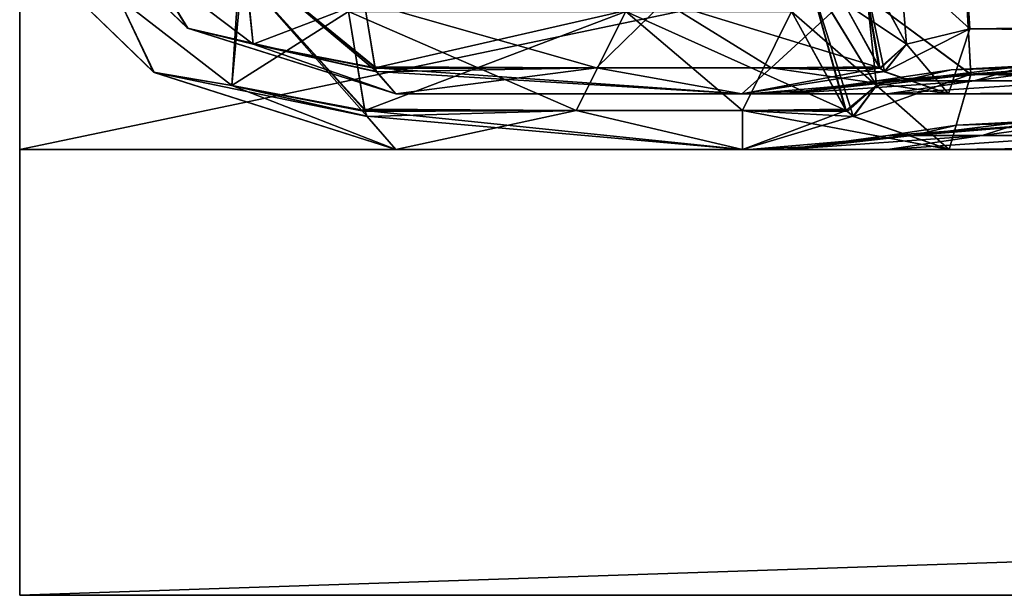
# Model space of a CAD drawing. Header units: millimetres. Extents: x -294 to 294, y -16 to 464.
# Tile 1 of 140: x -238 to -203, y -16 to 5. Entities that reach past the tile are written whole.
import ezdxf

# ---------------------------------------------------------------- set-up
doc = ezdxf.new("R2010")
doc.units = ezdxf.units.MM
doc.header["$LTSCALE"] = 65.185185
for name, color, linetype in [('1', 7, 'CONTINUOUS'), ('16', 7, 'CONTINUOUS'), ('160', 7, 'CONTINUOUS'), ('161', 7, 'CONTINUOUS'), ('169', 7, 'CONTINUOUS'), ('17', 7, 'CONTINUOUS'), ('170', 7, 'CONTINUOUS'), ('171', 7, 'CONTINUOUS'), ('172', 7, 'CONTINUOUS'), ('173', 7, 'CONTINUOUS'), ('174', 7, 'CONTINUOUS'), ('179', 7, 'CONTINUOUS'), ('195', 7, 'CONTINUOUS'), ('196', 7, 'CONTINUOUS'), ('197', 7, 'CONTINUOUS'), ('198', 7, 'CONTINUOUS'), ('2', 7, 'CONTINUOUS'), ('214', 7, 'CONTINUOUS'), ('215', 7, 'CONTINUOUS'), ('216', 7, 'CONTINUOUS'), ('23', 7, 'CONTINUOUS'), ('24', 7, 'CONTINUOUS'), ('25', 7, 'CONTINUOUS'), ('26', 7, 'CONTINUOUS'), ('27', 7, 'CONTINUOUS'), ('28', 7, 'CONTINUOUS'), ('3', 7, 'CONTINUOUS'), ('35', 7, 'CONTINUOUS'), ('4', 7, 'CONTINUOUS'), ('5', 7, 'CONTINUOUS'), ('50', 7, 'CONTINUOUS'), ('51', 7, 'CONTINUOUS'), ('52', 7, 'CONTINUOUS'), ('53', 7, 'CONTINUOUS'), ('7', 7, 'CONTINUOUS'), ('77', 7, 'CONTINUOUS'), ('78', 7, 'CONTINUOUS'), ('79', 7, 'CONTINUOUS')]:
    doc.layers.add(name, color=color, linetype=linetype)

msp = doc.modelspace()

# ---------------------------------------------------------------- linework, layer by layer
at = {"layer": '1', "linetype": 'Continuous'}
for points in [[(-238.5, 100), (-238.5, 0), (-238.5, -16, 19), (-238.5, 100)], [(-238.5, 100, 19), (-238.5, 100), (-238.5, -16, 19), (-238.5, 100, 19)], [(-238.5, -16, 19), (-238.5, 0), (-238.5, 0, -374), (-238.5, -16, 19)], [(-238.5, -16, -374), (-238.5, -16, 19), (-238.5, 0, -374), (-238.5, -16, -374)]]:
    msp.add_3dface(points, dxfattribs=at)
at = {"layer": '16', "linetype": 'Continuous'}
for points in [[(-204.607, 7.148, -316.374), (-204.426, 4.332, -313.443), (19.607, 7.149, -316.375), (-204.607, 7.148, -316.374)], [(19.607, 7.149, -316.375), (-204.426, 4.332, -313.443), (19.426, 4.33, -313.439), (19.607, 7.149, -316.375)], [(-204.426, 4.332, -313.443), (-205.196, 2, -306.013), (19.426, 4.33, -313.439), (-204.426, 4.332, -313.443)], [(-205.196, 2, -306.013), (20.196, 2, -306.013), (19.426, 4.33, -313.439), (-205.196, 2, -306.013)]]:
    msp.add_3dface(points, dxfattribs=at)
at = {"layer": '160', "linetype": 'Continuous'}
for points in [[(-204.574, 5.92, -29.047), (-204.395, 2.701, -32.4), (19.575, 5.921, -29.047), (-204.574, 5.92, -29.047)], [(19.575, 5.921, -29.047), (-204.395, 2.701, -32.4), (19.395, 2.696, -32.407), (19.575, 5.921, -29.047)], [(-204.395, 2.701, -32.4), (-205.164, 0, -40.987), (19.395, 2.696, -32.407), (-204.395, 2.701, -32.4)], [(-205.164, 0, -40.987), (20.164, 0, -40.987), (19.395, 2.696, -32.407), (-205.164, 0, -40.987)]]:
    msp.add_3dface(points, dxfattribs=at)
at = {"layer": '161', "linetype": 'Continuous'}
for points in [[(-225.013, 0, -286.164), (-212.585, 0, -293.585), (-225.013, 0, -60.836), (-225.013, 0, -286.164)], [(-225.013, 0, -60.836), (-212.585, 0, -293.585), (-212.585, 0, -53.415), (-225.013, 0, -60.836)], [(-205.164, 0, -40.987), (-212.585, 0, -53.415), (-207.381, 0, -58.623), (-205.164, 0, -40.987)], [(-212.585, 0, -293.585), (-205.164, 0, -306.013), (-211.053, 0, -282.88), (-212.585, 0, -293.585)], [(-212.585, 0, -53.415), (-212.585, 0, -293.585), (-212.343, 0, -276.394), (-212.585, 0, -53.415)], [(-212.343, 0, -276.394), (-212.585, 0, -293.585), (-211.053, 0, -282.88), (-212.343, 0, -276.394)], [(-207.381, 0, -58.623), (-212.585, 0, -53.415), (-211.054, 0, -64.122), (-207.381, 0, -58.623)], [(-211.054, 0, -64.122), (-212.585, 0, -53.415), (-212.343, 0, -70.606), (-211.054, 0, -64.122)], [(-212.343, 0, -70.606), (-212.585, 0, -53.415), (-212.343, 0, -276.394), (-212.343, 0, -70.606)], [(-211.053, 0, -282.88), (-205.164, 0, -306.013), (-207.377, 0, -288.381), (-211.053, 0, -282.88)], [(-201.88, 0, -54.947), (-205.164, 0, -40.987), (-207.381, 0, -58.623), (-201.88, 0, -54.947)], [(-207.377, 0, -288.381), (-205.164, 0, -306.013), (-201.878, 0, -292.054), (-207.377, 0, -288.381)], [(20.164, 0, -40.987), (-205.164, 0, -40.987), (10.394, 0, -53.657), (20.164, 0, -40.987)], [(-195.394, 0, -53.657), (-205.164, 0, -40.987), (-201.88, 0, -54.947), (-195.394, 0, -53.657)], [(-205.164, 0, -40.987), (-195.394, 0, -53.657), (10.394, 0, -53.657), (-205.164, 0, -40.987)], [(-205.164, 0, -306.013), (20.164, 0, -306.013), (-195.394, 0, -293.343), (-205.164, 0, -306.013)], [(-201.878, 0, -292.054), (-205.164, 0, -306.013), (-195.394, 0, -293.343), (-201.878, 0, -292.054)]]:
    msp.add_3dface(points, dxfattribs=at)
at = {"layer": '169', "linetype": 'Continuous'}
for points in [[(-211.053, 0, -282.88), (-207.377, 0, -288.381), (-203.989, 0.5, -284.731), (-211.053, 0, -282.88)], [(-209.844, 0.125, -276.394), (-211.053, 0, -282.88), (-207.369, 0.5, -276.394), (-209.844, 0.125, -276.394)], [(-207.369, 0.5, -276.394), (-211.053, 0, -282.88), (-206.48, 0.5, -280.921), (-207.369, 0.5, -276.394)], [(-206.48, 0.5, -280.921), (-211.053, 0, -282.88), (-203.989, 0.5, -284.731), (-206.48, 0.5, -280.921)], [(-207.377, 0, -288.381), (-201.878, 0, -292.054), (-200.107, 0.5, -287.402), (-207.377, 0, -288.381)], [(-203.989, 0.5, -284.731), (-207.377, 0, -288.381), (-200.107, 0.5, -287.402), (-203.989, 0.5, -284.731)], [(-212.343, 0, -276.394), (-211.053, 0, -282.88), (-209.844, 0.125, -276.394), (-212.343, 0, -276.394)]]:
    msp.add_3dface(points, dxfattribs=at)
at = {"layer": '17', "linetype": 'Continuous'}
for points in [[(-225.013, 2, -60.804), (-212.607, 2, -53.393), (-225.013, 2, -286.196), (-225.013, 2, -60.804)], [(-225.013, 2, -286.196), (-212.607, 2, -53.393), (-212.607, 2, -293.607), (-225.013, 2, -286.196)], [(-205.196, 2, -306.013), (-212.607, 2, -293.607), (-207.381, 2, -288.377), (-205.196, 2, -306.013)], [(-212.607, 2, -53.393), (-205.196, 2, -40.987), (-211.053, 2, -64.12), (-212.607, 2, -53.393)], [(-212.607, 2, -293.607), (-212.607, 2, -53.393), (-212.343, 2, -70.606), (-212.607, 2, -293.607)], [(-212.343, 2, -70.606), (-212.607, 2, -53.393), (-211.053, 2, -64.12), (-212.343, 2, -70.606)], [(-207.381, 2, -288.377), (-212.607, 2, -293.607), (-211.054, 2, -282.878), (-207.381, 2, -288.377)], [(-211.054, 2, -282.878), (-212.607, 2, -293.607), (-212.343, 2, -276.394), (-211.054, 2, -282.878)], [(-212.343, 2, -276.394), (-212.607, 2, -293.607), (-212.343, 2, -70.606), (-212.343, 2, -276.394)], [(-211.053, 2, -64.12), (-205.196, 2, -40.987), (-207.377, 2, -58.619), (-211.053, 2, -64.12)], [(-201.88, 2, -292.053), (-205.196, 2, -306.013), (-207.381, 2, -288.377), (-201.88, 2, -292.053)], [(-207.377, 2, -58.619), (-205.196, 2, -40.987), (-201.878, 2, -54.946), (-207.377, 2, -58.619)], [(20.196, 2, -306.013), (-205.196, 2, -306.013), (10.394, 2, -293.343), (20.196, 2, -306.013)], [(-195.394, 2, -293.343), (-205.196, 2, -306.013), (-201.88, 2, -292.053), (-195.394, 2, -293.343)], [(-205.196, 2, -306.013), (-195.394, 2, -293.343), (10.394, 2, -293.343), (-205.196, 2, -306.013)], [(-205.196, 2, -40.987), (20.196, 2, -40.987), (-195.394, 2, -53.657), (-205.196, 2, -40.987)], [(-201.878, 2, -54.946), (-205.196, 2, -40.987), (-195.394, 2, -53.657), (-201.878, 2, -54.946)]]:
    msp.add_3dface(points, dxfattribs=at)
at = {"layer": '170', "linetype": 'Continuous'}
for points in [[(-209.844, 0.125, -276.394), (-207.369, 0.5, -276.394), (-209.843, 0.125, -70.606), (-209.844, 0.125, -276.394)], [(-207.369, 0.5, -276.394), (-207.369, 0.5, -70.606), (-209.843, 0.125, -70.606), (-207.369, 0.5, -276.394)], [(-212.343, 0, -70.606), (-212.343, 0, -276.394), (-209.844, 0.125, -276.394), (-212.343, 0, -70.606)], [(-212.343, 0, -70.606), (-209.844, 0.125, -276.394), (-209.843, 0.125, -70.606), (-212.343, 0, -70.606)]]:
    msp.add_3dface(points, dxfattribs=at)
at = {"layer": '171', "linetype": 'Continuous'}
for points in [[(-207.369, 0.5, -70.606), (-207.369, 0.5, -276.394), (-204.894, 0.875, -276.394), (-207.369, 0.5, -70.606)], [(-207.369, 0.5, -70.606), (-204.894, 0.875, -276.394), (-204.893, 0.875, -70.606), (-207.369, 0.5, -70.606)], [(-204.894, 0.875, -276.394), (-202.394, 1, -276.394), (-204.893, 0.875, -70.606), (-204.894, 0.875, -276.394)], [(-202.394, 1, -276.394), (-202.394, 1, -70.606), (-204.893, 0.875, -70.606), (-202.394, 1, -276.394)]]:
    msp.add_3dface(points, dxfattribs=at)
at = {"layer": '172', "linetype": 'Continuous'}
for points in [[(-207.369, 0.5, -276.394), (-206.48, 0.5, -280.921), (-204.894, 0.875, -276.394), (-207.369, 0.5, -276.394)], [(-202.394, 1, -276.394), (-206.48, 0.5, -280.921), (-203.989, 0.5, -284.731), (-202.394, 1, -276.394)], [(-206.48, 0.5, -280.921), (-202.394, 1, -276.394), (-204.894, 0.875, -276.394), (-206.48, 0.5, -280.921)], [(-200.344, 1, -281.342), (-202.394, 1, -276.394), (-203.989, 0.5, -284.731), (-200.344, 1, -281.342)], [(-200.344, 1, -281.342), (-203.989, 0.5, -284.731), (-200.107, 0.5, -287.402), (-200.344, 1, -281.342)]]:
    msp.add_3dface(points, dxfattribs=at)
at = {"layer": '173', "linetype": 'Continuous'}
for points in [[(-200.342, 1, -65.656), (-207.369, 0.5, -70.606), (-204.893, 0.875, -70.606), (-200.342, 1, -65.656)], [(-207.369, 0.5, -70.606), (-200.342, 1, -65.656), (-206.48, 0.5, -66.079), (-207.369, 0.5, -70.606)], [(-206.48, 0.5, -66.079), (-200.342, 1, -65.656), (-203.989, 0.5, -62.269), (-206.48, 0.5, -66.079)], [(-202.394, 1, -70.606), (-200.342, 1, -65.656), (-204.893, 0.875, -70.606), (-202.394, 1, -70.606)], [(-203.989, 0.5, -62.269), (-200.342, 1, -65.656), (-200.107, 0.5, -59.598), (-203.989, 0.5, -62.269)]]:
    msp.add_3dface(points, dxfattribs=at)
at = {"layer": '174', "linetype": 'Continuous'}
for points in [[(-211.054, 0, -64.122), (-212.343, 0, -70.606), (-206.48, 0.5, -66.079), (-211.054, 0, -64.122)], [(-212.343, 0, -70.606), (-209.843, 0.125, -70.606), (-206.48, 0.5, -66.079), (-212.343, 0, -70.606)], [(-207.381, 0, -58.623), (-211.054, 0, -64.122), (-203.989, 0.5, -62.269), (-207.381, 0, -58.623)], [(-211.054, 0, -64.122), (-206.48, 0.5, -66.079), (-203.989, 0.5, -62.269), (-211.054, 0, -64.122)], [(-209.843, 0.125, -70.606), (-207.369, 0.5, -70.606), (-206.48, 0.5, -66.079), (-209.843, 0.125, -70.606)], [(-201.88, 0, -54.947), (-207.381, 0, -58.623), (-200.107, 0.5, -59.598), (-201.88, 0, -54.947)], [(-207.381, 0, -58.623), (-203.989, 0.5, -62.269), (-200.107, 0.5, -59.598), (-207.381, 0, -58.623)]]:
    msp.add_3dface(points, dxfattribs=at)
at = {"layer": '179', "linetype": 'Continuous'}
for points in [[(-204.395, 2.696, -314.593), (-204.575, 5.921, -317.953), (19.395, 2.701, -314.6), (-204.395, 2.696, -314.593)], [(19.395, 2.701, -314.6), (-204.575, 5.921, -317.953), (19.574, 5.92, -317.953), (19.395, 2.701, -314.6)], [(20.164, 0, -306.013), (-205.164, 0, -306.013), (-204.395, 2.696, -314.593), (20.164, 0, -306.013)], [(20.164, 0, -306.013), (-204.395, 2.696, -314.593), (19.395, 2.701, -314.6), (20.164, 0, -306.013)]]:
    msp.add_3dface(points, dxfattribs=at)
at = {"layer": '195', "linetype": 'Continuous'}
for points in [[(-210.258, 6.369, -35.413), (-210.824, 4.958, -39.29), (-207.772, 2.301, -35.102), (-210.258, 6.369, -35.413)], [(-210.258, 6.369, -35.413), (-207.772, 2.301, -35.102), (-208.107, 5.459, -31.041), (-210.258, 6.369, -35.413)], [(-204.395, 2.701, -32.4), (-204.574, 5.92, -29.047), (-208.107, 5.459, -31.041), (-204.395, 2.701, -32.4)], [(-207.772, 2.301, -35.102), (-204.395, 2.701, -32.4), (-208.107, 5.459, -31.041), (-207.772, 2.301, -35.102)], [(-207.772, 2.301, -35.102), (-210.824, 4.958, -39.29), (-208.857, 1.403, -39.88), (-207.772, 2.301, -35.102)], [(-205.164, 0, -40.987), (-204.395, 2.701, -32.4), (-208.599, 1.19, -39.957), (-205.164, 0, -40.987)], [(-208.599, 1.19, -39.957), (-204.395, 2.701, -32.4), (-207.772, 2.301, -35.102), (-208.599, 1.19, -39.957)], [(-208.81, 1.363, -39.894), (-207.772, 2.301, -35.102), (-208.857, 1.403, -39.88), (-208.81, 1.363, -39.894)], [(-208.599, 1.19, -39.957), (-207.772, 2.301, -35.102), (-208.81, 1.363, -39.894), (-208.599, 1.19, -39.957)]]:
    msp.add_3dface(points, dxfattribs=at)
at = {"layer": '196', "linetype": 'Continuous'}
for points in [[(-216.763, 4.958, -49.237), (-226.71, 4.958, -55.176), (-218.543, 1.404, -53.426), (-216.763, 4.958, -49.237)], [(-218.543, 1.404, -53.426), (-226.71, 4.958, -55.176), (-226.134, 1.445, -57.096), (-218.543, 1.404, -53.426)], [(-216.763, 4.958, -49.237), (-218.543, 1.404, -53.426), (-212.574, 1.404, -47.457), (-216.763, 4.958, -49.237)], [(-210.824, 4.958, -39.29), (-216.763, 4.958, -49.237), (-208.857, 1.403, -39.88), (-210.824, 4.958, -39.29)], [(-208.857, 1.403, -39.88), (-216.763, 4.958, -49.237), (-212.574, 1.404, -47.457), (-208.857, 1.403, -39.88)], [(-226.121, 1.405, -57.141), (-218.543, 1.404, -53.426), (-226.134, 1.445, -57.096), (-226.121, 1.405, -57.141)], [(-226.046, 1.198, -57.39), (-212.585, 0, -53.415), (-226.121, 1.405, -57.141), (-226.046, 1.198, -57.39)], [(-226.121, 1.405, -57.141), (-212.585, 0, -53.415), (-218.543, 1.404, -53.426), (-226.121, 1.405, -57.141)], [(-225.013, 0, -60.836), (-212.585, 0, -53.415), (-226.046, 1.198, -57.39), (-225.013, 0, -60.836)], [(-218.543, 1.404, -53.426), (-212.585, 0, -53.415), (-212.574, 1.404, -47.457), (-218.543, 1.404, -53.426)], [(-212.585, 0, -53.415), (-205.164, 0, -40.987), (-212.574, 1.404, -47.457), (-212.585, 0, -53.415)], [(-205.164, 0, -40.987), (-208.599, 1.19, -39.957), (-212.574, 1.404, -47.457), (-205.164, 0, -40.987)], [(-208.599, 1.19, -39.957), (-208.81, 1.363, -39.894), (-212.574, 1.404, -47.457), (-208.599, 1.19, -39.957)], [(-208.81, 1.363, -39.894), (-208.857, 1.403, -39.88), (-212.574, 1.404, -47.457), (-208.81, 1.363, -39.894)]]:
    msp.add_3dface(points, dxfattribs=at)
at = {"layer": '197', "linetype": 'Continuous'}
for points in [[(-230.631, 6.403, -55.741), (-234.959, 5.459, -57.893), (-230.898, 2.301, -58.228), (-230.631, 6.403, -55.741)], [(-226.046, 1.198, -57.39), (-230.631, 6.403, -55.741), (-230.898, 2.301, -58.228), (-226.046, 1.198, -57.39)], [(-226.71, 4.958, -55.176), (-230.631, 6.403, -55.741), (-226.134, 1.445, -57.096), (-226.71, 4.958, -55.176)], [(-230.631, 6.403, -55.741), (-226.046, 1.198, -57.39), (-226.121, 1.405, -57.141), (-230.631, 6.403, -55.741)], [(-230.631, 6.403, -55.741), (-226.121, 1.405, -57.141), (-226.134, 1.445, -57.096), (-230.631, 6.403, -55.741)], [(-236.987, 5.966, -61.422), (-233.682, 2.759, -61.605), (-234.959, 5.459, -57.893), (-236.987, 5.966, -61.422)], [(-234.959, 5.459, -57.893), (-233.682, 2.759, -61.605), (-230.898, 2.301, -58.228), (-234.959, 5.459, -57.893)], [(-233.682, 2.759, -61.605), (-225.013, 0, -60.836), (-230.898, 2.301, -58.228), (-233.682, 2.759, -61.605)], [(-225.013, 0, -60.836), (-226.046, 1.198, -57.39), (-230.898, 2.301, -58.228), (-225.013, 0, -60.836)]]:
    msp.add_3dface(points, dxfattribs=at)
at = {"layer": '198', "linetype": 'Continuous'}
for points in [[(-233.699, 2.771, -285.395), (-236.987, 5.966, -61.422), (-236.993, 5.973, -285.579), (-233.699, 2.771, -285.395)], [(-233.682, 2.759, -61.605), (-236.987, 5.966, -61.422), (-233.699, 2.771, -285.395), (-233.682, 2.759, -61.605)], [(-225.013, 0, -286.164), (-233.682, 2.759, -61.605), (-233.699, 2.771, -285.395), (-225.013, 0, -286.164)], [(-225.013, 0, -286.164), (-225.013, 0, -60.836), (-233.682, 2.759, -61.605), (-225.013, 0, -286.164)]]:
    msp.add_3dface(points, dxfattribs=at)
at = {"layer": '2', "linetype": 'Continuous'}
for points in [[(-238.5, 0, -374), (-238.5, 0), (238.5, 0), (-238.5, 0, -374)], [(238.5, 0, -374), (-238.5, 0, -374), (238.5, 0), (238.5, 0, -374)]]:
    msp.add_3dface(points, dxfattribs=at)
at = {"layer": '214', "linetype": 'Continuous'}
for points in [[(-230.898, 2.301, -288.772), (-234.959, 5.459, -289.107), (-230.522, 6.317, -291.257), (-230.898, 2.301, -288.772)], [(-226.71, 4.958, -291.824), (-230.898, 2.301, -288.772), (-230.522, 6.317, -291.257), (-226.71, 4.958, -291.824)], [(-233.699, 2.771, -285.395), (-236.993, 5.973, -285.579), (-234.959, 5.459, -289.107), (-233.699, 2.771, -285.395)], [(-230.898, 2.301, -288.772), (-233.699, 2.771, -285.395), (-234.959, 5.459, -289.107), (-230.898, 2.301, -288.772)], [(-226.12, 1.403, -289.857), (-230.898, 2.301, -288.772), (-226.71, 4.958, -291.824), (-226.12, 1.403, -289.857)], [(-225.013, 0, -286.164), (-233.699, 2.771, -285.395), (-226.043, 1.19, -289.599), (-225.013, 0, -286.164)], [(-226.043, 1.19, -289.599), (-233.699, 2.771, -285.395), (-230.898, 2.301, -288.772), (-226.043, 1.19, -289.599)], [(-226.043, 1.19, -289.599), (-230.898, 2.301, -288.772), (-226.106, 1.363, -289.81), (-226.043, 1.19, -289.599)], [(-226.106, 1.363, -289.81), (-230.898, 2.301, -288.772), (-226.12, 1.403, -289.857), (-226.106, 1.363, -289.81)]]:
    msp.add_3dface(points, dxfattribs=at)
at = {"layer": '215', "linetype": 'Continuous'}
for points in [[(-226.12, 1.403, -289.857), (-226.71, 4.958, -291.824), (-216.763, 4.958, -297.763), (-226.12, 1.403, -289.857)], [(-218.543, 1.404, -293.574), (-226.12, 1.403, -289.857), (-216.763, 4.958, -297.763), (-218.543, 1.404, -293.574)], [(-212.574, 1.404, -299.543), (-218.543, 1.404, -293.574), (-216.763, 4.958, -297.763), (-212.574, 1.404, -299.543)], [(-210.824, 4.958, -307.71), (-212.574, 1.404, -299.543), (-216.763, 4.958, -297.763), (-210.824, 4.958, -307.71)], [(-212.574, 1.404, -299.543), (-210.824, 4.958, -307.71), (-208.904, 1.445, -307.134), (-212.574, 1.404, -299.543)], [(-208.859, 1.405, -307.121), (-212.574, 1.404, -299.543), (-208.904, 1.445, -307.134), (-208.859, 1.405, -307.121)], [(-226.106, 1.363, -289.81), (-226.12, 1.403, -289.857), (-218.543, 1.404, -293.574), (-226.106, 1.363, -289.81)], [(-226.043, 1.19, -289.599), (-226.106, 1.363, -289.81), (-218.543, 1.404, -293.574), (-226.043, 1.19, -289.599)], [(-225.013, 0, -286.164), (-226.043, 1.19, -289.599), (-218.543, 1.404, -293.574), (-225.013, 0, -286.164)], [(-212.585, 0, -293.585), (-225.013, 0, -286.164), (-218.543, 1.404, -293.574), (-212.585, 0, -293.585)], [(-212.574, 1.404, -299.543), (-212.585, 0, -293.585), (-218.543, 1.404, -293.574), (-212.574, 1.404, -299.543)], [(-208.61, 1.198, -307.046), (-212.585, 0, -293.585), (-208.859, 1.405, -307.121), (-208.61, 1.198, -307.046)], [(-208.859, 1.405, -307.121), (-212.585, 0, -293.585), (-212.574, 1.404, -299.543), (-208.859, 1.405, -307.121)], [(-205.164, 0, -306.013), (-212.585, 0, -293.585), (-208.61, 1.198, -307.046), (-205.164, 0, -306.013)]]:
    msp.add_3dface(points, dxfattribs=at)
at = {"layer": '216', "linetype": 'Continuous'}
for points in [[(-208.904, 1.445, -307.134), (-210.824, 4.958, -307.71), (-210.258, 6.387, -311.611), (-208.904, 1.445, -307.134)], [(-208.61, 1.198, -307.046), (-208.859, 1.405, -307.121), (-210.258, 6.387, -311.611), (-208.61, 1.198, -307.046)], [(-207.772, 2.301, -311.898), (-208.61, 1.198, -307.046), (-210.258, 6.387, -311.611), (-207.772, 2.301, -311.898)], [(-208.859, 1.405, -307.121), (-208.904, 1.445, -307.134), (-210.258, 6.387, -311.611), (-208.859, 1.405, -307.121)], [(-208.107, 5.459, -315.959), (-207.772, 2.301, -311.898), (-210.258, 6.387, -311.611), (-208.107, 5.459, -315.959)], [(-204.575, 5.921, -317.953), (-204.395, 2.696, -314.593), (-208.107, 5.459, -315.959), (-204.575, 5.921, -317.953)], [(-208.107, 5.459, -315.959), (-204.395, 2.696, -314.593), (-207.772, 2.301, -311.898), (-208.107, 5.459, -315.959)], [(-204.395, 2.696, -314.593), (-205.164, 0, -306.013), (-207.772, 2.301, -311.898), (-204.395, 2.696, -314.593)], [(-205.164, 0, -306.013), (-208.61, 1.198, -307.046), (-207.772, 2.301, -311.898), (-205.164, 0, -306.013)]]:
    msp.add_3dface(points, dxfattribs=at)
at = {"layer": '23', "linetype": 'Continuous'}
for points in [[(-211.053, 2, -64.12), (-207.377, 2, -58.619), (-204.275, 2.46, -61.992), (-211.053, 2, -64.12)], [(-210.044, 2.115, -70.606), (-211.053, 2, -64.12), (-207.767, 2.46, -70.606), (-210.044, 2.115, -70.606)], [(-207.767, 2.46, -70.606), (-211.053, 2, -64.12), (-206.849, 2.46, -65.93), (-207.767, 2.46, -70.606)], [(-206.849, 2.46, -65.93), (-211.053, 2, -64.12), (-204.275, 2.46, -61.992), (-206.849, 2.46, -65.93)], [(-207.377, 2, -58.619), (-201.878, 2, -54.946), (-200.262, 2.46, -59.232), (-207.377, 2, -58.619)], [(-204.275, 2.46, -61.992), (-207.377, 2, -58.619), (-200.262, 2.46, -59.232), (-204.275, 2.46, -61.992)], [(-212.343, 2, -70.606), (-211.053, 2, -64.12), (-210.044, 2.115, -70.606), (-212.343, 2, -70.606)]]:
    msp.add_3dface(points, dxfattribs=at)
at = {"layer": '24', "linetype": 'Continuous'}
for points in [[(-210.044, 2.115, -70.606), (-207.767, 2.46, -70.606), (-210.043, 2.115, -276.394), (-210.044, 2.115, -70.606)], [(-207.767, 2.46, -70.606), (-207.767, 2.46, -276.394), (-210.043, 2.115, -276.394), (-207.767, 2.46, -70.606)], [(-212.343, 2, -276.394), (-212.343, 2, -70.606), (-210.044, 2.115, -70.606), (-212.343, 2, -276.394)], [(-212.343, 2, -276.394), (-210.044, 2.115, -70.606), (-210.043, 2.115, -276.394), (-212.343, 2, -276.394)]]:
    msp.add_3dface(points, dxfattribs=at)
at = {"layer": '25', "linetype": 'Continuous'}
for points in [[(-207.767, 2.46, -276.394), (-207.767, 2.46, -70.606), (-205.094, 2.865, -70.606), (-207.767, 2.46, -276.394)], [(-207.767, 2.46, -276.394), (-205.094, 2.865, -70.606), (-205.093, 2.865, -276.394), (-207.767, 2.46, -276.394)], [(-205.094, 2.865, -70.606), (-202.394, 3, -70.606), (-205.093, 2.865, -276.394), (-205.094, 2.865, -70.606)], [(-202.394, 3, -70.606), (-202.394, 3, -276.394), (-205.093, 2.865, -276.394), (-202.394, 3, -70.606)]]:
    msp.add_3dface(points, dxfattribs=at)
at = {"layer": '26', "linetype": 'Continuous'}
for points in [[(-207.767, 2.46, -70.606), (-206.849, 2.46, -65.93), (-205.094, 2.865, -70.606), (-207.767, 2.46, -70.606)], [(-202.394, 3, -70.606), (-206.849, 2.46, -65.93), (-204.275, 2.46, -61.992), (-202.394, 3, -70.606)], [(-206.849, 2.46, -65.93), (-202.394, 3, -70.606), (-205.094, 2.865, -70.606), (-206.849, 2.46, -65.93)], [(-200.344, 3, -65.658), (-202.394, 3, -70.606), (-204.275, 2.46, -61.992), (-200.344, 3, -65.658)], [(-200.344, 3, -65.658), (-204.275, 2.46, -61.992), (-200.262, 2.46, -59.232), (-200.344, 3, -65.658)]]:
    msp.add_3dface(points, dxfattribs=at)
at = {"layer": '27', "linetype": 'Continuous'}
for points in [[(-200.342, 3, -281.344), (-207.767, 2.46, -276.394), (-205.093, 2.865, -276.394), (-200.342, 3, -281.344)], [(-207.767, 2.46, -276.394), (-200.342, 3, -281.344), (-206.849, 2.46, -281.07), (-207.767, 2.46, -276.394)], [(-206.849, 2.46, -281.07), (-200.342, 3, -281.344), (-204.275, 2.46, -285.008), (-206.849, 2.46, -281.07)], [(-202.394, 3, -276.394), (-200.342, 3, -281.344), (-205.093, 2.865, -276.394), (-202.394, 3, -276.394)], [(-204.275, 2.46, -285.008), (-200.342, 3, -281.344), (-200.262, 2.46, -287.768), (-204.275, 2.46, -285.008)]]:
    msp.add_3dface(points, dxfattribs=at)
at = {"layer": '28', "linetype": 'Continuous'}
for points in [[(-211.054, 2, -282.878), (-212.343, 2, -276.394), (-206.849, 2.46, -281.07), (-211.054, 2, -282.878)], [(-212.343, 2, -276.394), (-210.043, 2.115, -276.394), (-206.849, 2.46, -281.07), (-212.343, 2, -276.394)], [(-207.381, 2, -288.377), (-211.054, 2, -282.878), (-204.275, 2.46, -285.008), (-207.381, 2, -288.377)], [(-211.054, 2, -282.878), (-206.849, 2.46, -281.07), (-204.275, 2.46, -285.008), (-211.054, 2, -282.878)], [(-210.043, 2.115, -276.394), (-207.767, 2.46, -276.394), (-206.849, 2.46, -281.07), (-210.043, 2.115, -276.394)], [(-201.88, 2, -292.053), (-207.381, 2, -288.377), (-200.262, 2.46, -287.768), (-201.88, 2, -292.053)], [(-207.381, 2, -288.377), (-204.275, 2.46, -285.008), (-200.262, 2.46, -287.768), (-207.381, 2, -288.377)]]:
    msp.add_3dface(points, dxfattribs=at)
at = {"layer": '3', "linetype": 'Continuous'}
for points in [[(-238.5, -16, -374), (-238.5, 0, -374), (238.5, 0, -374), (-238.5, -16, -374)], [(-238.5, -16, -374), (238.5, 0, -374), (238.5, -16, -374), (-238.5, -16, -374)]]:
    msp.add_3dface(points, dxfattribs=at)
at = {"layer": '35', "linetype": 'Continuous'}
for points in [[(-204.426, 4.33, -33.561), (-204.607, 7.149, -30.625), (19.426, 4.332, -33.557), (-204.426, 4.33, -33.561)], [(19.426, 4.332, -33.557), (-204.607, 7.149, -30.625), (19.607, 7.148, -30.626), (19.426, 4.332, -33.557)], [(20.196, 2, -40.987), (-205.196, 2, -40.987), (-204.426, 4.33, -33.561), (20.196, 2, -40.987)], [(20.196, 2, -40.987), (-204.426, 4.33, -33.561), (19.426, 4.332, -33.557), (20.196, 2, -40.987)]]:
    msp.add_3dface(points, dxfattribs=at)
at = {"layer": '4', "linetype": 'Continuous'}
for points in [[(-238.5, -16, 19), (-238.5, -16, -374), (238.5, -16, -374), (-238.5, -16, 19)], [(-238.5, -16, 19), (238.5, -16, -374), (238.5, -16, 19), (-238.5, -16, 19)]]:
    msp.add_3dface(points, dxfattribs=at)
at = {"layer": '5', "linetype": 'Continuous'}
for points in [[(-238.5, 100, 19), (-238.5, -16, 19), (238.5, -16, 19), (-238.5, 100, 19)], [(-238.5, 100, 19), (238.5, -16, 19), (238.5, 100, 19), (-238.5, 100, 19)]]:
    msp.add_3dface(points, dxfattribs=at)
at = {"layer": '50', "linetype": 'Continuous'}
for points in [[(-235.364, 7.136, -61.394), (-232.483, 4.36, -61.574), (-235.36, 7.13, -285.605), (-235.364, 7.136, -61.394)], [(-235.36, 7.13, -285.605), (-232.483, 4.36, -61.574), (-232.47, 4.351, -285.426), (-235.36, 7.13, -285.605)], [(-232.483, 4.36, -61.574), (-225.013, 2, -60.804), (-232.47, 4.351, -285.426), (-232.483, 4.36, -61.574)], [(-225.013, 2, -60.804), (-225.013, 2, -286.196), (-232.47, 4.351, -285.426), (-225.013, 2, -60.804)]]:
    msp.add_3dface(points, dxfattribs=at)
at = {"layer": '51', "linetype": 'Continuous'}
for points in [[(-232.483, 4.36, -61.574), (-235.364, 7.136, -61.394), (-233.847, 6.602, -59.069), (-232.483, 4.36, -61.574)], [(-230.129, 3.781, -59.301), (-233.847, 6.602, -59.069), (-230.426, 6.778, -57.665), (-230.129, 3.781, -59.301)], [(-226.145, 5.305, -57.031), (-230.129, 3.781, -59.301), (-230.426, 6.778, -57.665), (-226.145, 5.305, -57.031)], [(-230.129, 3.781, -59.301), (-232.483, 4.36, -61.574), (-233.847, 6.602, -59.069), (-230.129, 3.781, -59.301)], [(-225.752, 2.935, -58.342), (-230.129, 3.781, -59.301), (-226.145, 5.305, -57.031), (-225.752, 2.935, -58.342)], [(-225.013, 2, -60.804), (-232.483, 4.36, -61.574), (-225.7, 2.793, -58.514), (-225.013, 2, -60.804)], [(-225.7, 2.793, -58.514), (-232.483, 4.36, -61.574), (-230.129, 3.781, -59.301), (-225.7, 2.793, -58.514)], [(-225.7, 2.793, -58.514), (-230.129, 3.781, -59.301), (-225.743, 2.908, -58.373), (-225.7, 2.793, -58.514)], [(-225.743, 2.908, -58.373), (-230.129, 3.781, -59.301), (-225.752, 2.935, -58.342), (-225.743, 2.908, -58.373)]]:
    msp.add_3dface(points, dxfattribs=at)
at = {"layer": '52', "linetype": 'Continuous'}
for points in [[(-225.752, 2.935, -58.342), (-226.145, 5.305, -57.031), (-215.392, 5.305, -50.608), (-225.752, 2.935, -58.342)], [(-217.811, 2.936, -54.445), (-225.752, 2.935, -58.342), (-215.392, 5.305, -50.608), (-217.811, 2.936, -54.445)], [(-211.555, 2.936, -48.189), (-217.811, 2.936, -54.445), (-215.392, 5.305, -50.608), (-211.555, 2.936, -48.189)], [(-208.969, 5.305, -39.855), (-211.555, 2.936, -48.189), (-215.392, 5.305, -50.608), (-208.969, 5.305, -39.855)], [(-211.555, 2.936, -48.189), (-208.969, 5.305, -39.855), (-207.689, 2.963, -40.239), (-211.555, 2.936, -48.189)], [(-225.743, 2.908, -58.373), (-225.752, 2.935, -58.342), (-217.811, 2.936, -54.445), (-225.743, 2.908, -58.373)], [(-225.7, 2.793, -58.514), (-225.743, 2.908, -58.373), (-217.811, 2.936, -54.445), (-225.7, 2.793, -58.514)], [(-225.013, 2, -60.804), (-225.7, 2.793, -58.514), (-217.811, 2.936, -54.445), (-225.013, 2, -60.804)], [(-212.607, 2, -53.393), (-225.013, 2, -60.804), (-217.811, 2.936, -54.445), (-212.607, 2, -53.393)], [(-211.555, 2.936, -48.189), (-212.607, 2, -53.393), (-217.811, 2.936, -54.445), (-211.555, 2.936, -48.189)], [(-207.493, 2.799, -40.298), (-212.607, 2, -53.393), (-207.659, 2.936, -40.248), (-207.493, 2.799, -40.298)], [(-207.659, 2.936, -40.248), (-212.607, 2, -53.393), (-211.555, 2.936, -48.189), (-207.659, 2.936, -40.248)], [(-207.659, 2.936, -40.248), (-211.555, 2.936, -48.189), (-207.689, 2.963, -40.239), (-207.659, 2.936, -40.248)], [(-205.196, 2, -40.987), (-212.607, 2, -53.393), (-207.493, 2.799, -40.298), (-205.196, 2, -40.987)]]:
    msp.add_3dface(points, dxfattribs=at)
at = {"layer": '53', "linetype": 'Continuous'}
for points in [[(-204.607, 7.149, -30.625), (-204.426, 4.33, -33.561), (-206.931, 6.602, -32.153), (-204.607, 7.149, -30.625)], [(-207.689, 2.963, -40.239), (-208.969, 5.305, -39.855), (-208.336, 6.821, -35.518), (-207.689, 2.963, -40.239)], [(-207.493, 2.799, -40.298), (-207.659, 2.936, -40.248), (-208.336, 6.821, -35.518), (-207.493, 2.799, -40.298)], [(-206.699, 3.781, -35.871), (-207.493, 2.799, -40.298), (-208.336, 6.821, -35.518), (-206.699, 3.781, -35.871)], [(-207.659, 2.936, -40.248), (-207.689, 2.963, -40.239), (-208.336, 6.821, -35.518), (-207.659, 2.936, -40.248)], [(-206.931, 6.602, -32.153), (-206.699, 3.781, -35.871), (-208.336, 6.821, -35.518), (-206.931, 6.602, -32.153)], [(-206.931, 6.602, -32.153), (-204.426, 4.33, -33.561), (-206.699, 3.781, -35.871), (-206.931, 6.602, -32.153)], [(-204.426, 4.33, -33.561), (-205.196, 2, -40.987), (-206.699, 3.781, -35.871), (-204.426, 4.33, -33.561)], [(-205.196, 2, -40.987), (-207.493, 2.799, -40.298), (-206.699, 3.781, -35.871), (-205.196, 2, -40.987)]]:
    msp.add_3dface(points, dxfattribs=at)
at = {"layer": '7', "linetype": 'Continuous'}
for points in [[(-238.5, 0), (-238.5, 100), (238.5, 100), (-238.5, 0)], [(238.5, 0), (-238.5, 0), (238.5, 100), (238.5, 0)]]:
    msp.add_3dface(points, dxfattribs=at)
at = {"layer": '77', "linetype": 'Continuous'}
for points in [[(-204.426, 4.332, -313.443), (-204.607, 7.148, -316.374), (-206.931, 6.602, -314.847), (-204.426, 4.332, -313.443)], [(-208.969, 5.305, -307.145), (-206.699, 3.781, -311.129), (-208.336, 6.783, -311.433), (-208.969, 5.305, -307.145)], [(-206.699, 3.781, -311.129), (-206.931, 6.602, -314.847), (-208.336, 6.783, -311.433), (-206.699, 3.781, -311.129)], [(-206.699, 3.781, -311.129), (-204.426, 4.332, -313.443), (-206.931, 6.602, -314.847), (-206.699, 3.781, -311.129)], [(-207.658, 2.935, -306.752), (-206.699, 3.781, -311.129), (-208.969, 5.305, -307.145), (-207.658, 2.935, -306.752)], [(-205.196, 2, -306.013), (-204.426, 4.332, -313.443), (-207.486, 2.793, -306.7), (-205.196, 2, -306.013)], [(-207.486, 2.793, -306.7), (-204.426, 4.332, -313.443), (-206.699, 3.781, -311.129), (-207.486, 2.793, -306.7)], [(-207.627, 2.908, -306.743), (-206.699, 3.781, -311.129), (-207.658, 2.935, -306.752), (-207.627, 2.908, -306.743)], [(-207.486, 2.793, -306.7), (-206.699, 3.781, -311.129), (-207.627, 2.908, -306.743), (-207.486, 2.793, -306.7)]]:
    msp.add_3dface(points, dxfattribs=at)
at = {"layer": '78', "linetype": 'Continuous'}
for points in [[(-226.145, 5.305, -289.969), (-217.811, 2.936, -292.555), (-215.392, 5.305, -296.392), (-226.145, 5.305, -289.969)], [(-217.811, 2.936, -292.555), (-226.145, 5.305, -289.969), (-225.761, 2.963, -288.689), (-217.811, 2.936, -292.555)], [(-217.811, 2.936, -292.555), (-211.555, 2.936, -298.811), (-215.392, 5.305, -296.392), (-217.811, 2.936, -292.555)], [(-207.658, 2.935, -306.752), (-208.969, 5.305, -307.145), (-215.392, 5.305, -296.392), (-207.658, 2.935, -306.752)], [(-211.555, 2.936, -298.811), (-207.658, 2.935, -306.752), (-215.392, 5.305, -296.392), (-211.555, 2.936, -298.811)], [(-225.752, 2.936, -288.659), (-217.811, 2.936, -292.555), (-225.761, 2.963, -288.689), (-225.752, 2.936, -288.659)], [(-225.702, 2.799, -288.493), (-212.607, 2, -293.607), (-225.752, 2.936, -288.659), (-225.702, 2.799, -288.493)], [(-225.752, 2.936, -288.659), (-212.607, 2, -293.607), (-217.811, 2.936, -292.555), (-225.752, 2.936, -288.659)], [(-217.811, 2.936, -292.555), (-212.607, 2, -293.607), (-211.555, 2.936, -298.811), (-217.811, 2.936, -292.555)], [(-212.607, 2, -293.607), (-205.196, 2, -306.013), (-211.555, 2.936, -298.811), (-212.607, 2, -293.607)], [(-205.196, 2, -306.013), (-207.486, 2.793, -306.7), (-211.555, 2.936, -298.811), (-205.196, 2, -306.013)], [(-207.486, 2.793, -306.7), (-207.627, 2.908, -306.743), (-211.555, 2.936, -298.811), (-207.486, 2.793, -306.7)], [(-207.627, 2.908, -306.743), (-207.658, 2.935, -306.752), (-211.555, 2.936, -298.811), (-207.627, 2.908, -306.743)], [(-225.013, 2, -286.196), (-212.607, 2, -293.607), (-225.702, 2.799, -288.493), (-225.013, 2, -286.196)]]:
    msp.add_3dface(points, dxfattribs=at)
at = {"layer": '79', "linetype": 'Continuous'}
for points in [[(-235.36, 7.13, -285.605), (-232.47, 4.351, -285.426), (-233.847, 6.602, -287.931), (-235.36, 7.13, -285.605)], [(-233.847, 6.602, -287.931), (-230.129, 3.781, -287.699), (-230.445, 6.792, -289.336), (-233.847, 6.602, -287.931)], [(-225.702, 2.799, -288.493), (-225.752, 2.936, -288.659), (-230.445, 6.792, -289.336), (-225.702, 2.799, -288.493)], [(-230.129, 3.781, -287.699), (-225.702, 2.799, -288.493), (-230.445, 6.792, -289.336), (-230.129, 3.781, -287.699)], [(-225.752, 2.936, -288.659), (-225.761, 2.963, -288.689), (-230.445, 6.792, -289.336), (-225.752, 2.936, -288.659)], [(-225.761, 2.963, -288.689), (-226.145, 5.305, -289.969), (-230.445, 6.792, -289.336), (-225.761, 2.963, -288.689)], [(-233.847, 6.602, -287.931), (-232.47, 4.351, -285.426), (-230.129, 3.781, -287.699), (-233.847, 6.602, -287.931)], [(-232.47, 4.351, -285.426), (-225.013, 2, -286.196), (-230.129, 3.781, -287.699), (-232.47, 4.351, -285.426)], [(-225.013, 2, -286.196), (-225.702, 2.799, -288.493), (-230.129, 3.781, -287.699), (-225.013, 2, -286.196)]]:
    msp.add_3dface(points, dxfattribs=at)

doc.saveas('drawing.dxf')
